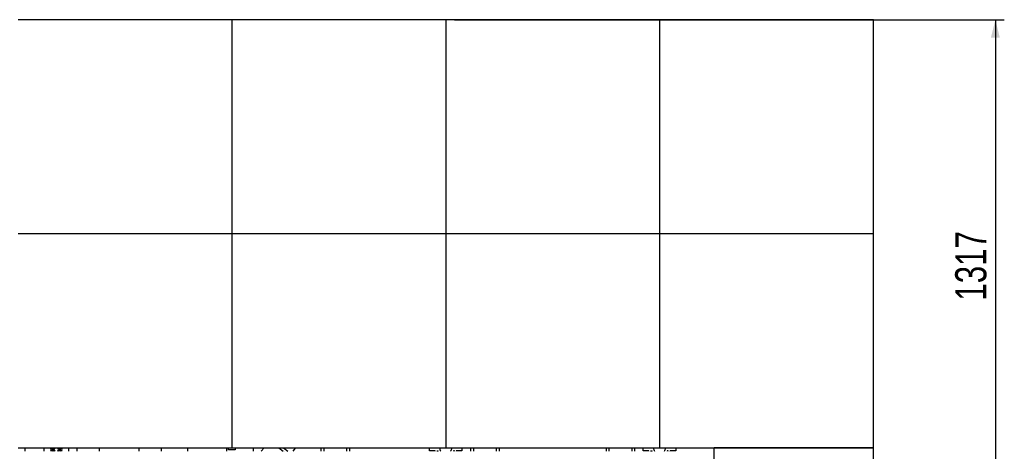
# Model space of a CAD drawing. Header units: millimetres. Extents: x 0 to 841, y 0 to 594.
# Tile 38 of 256: x 78 to 189, y 440 to 489. Entities that reach past the tile are written whole.
import ezdxf

# ---------------------------------------------------------------- set-up
doc = ezdxf.new("R2010")
doc.units = ezdxf.units.MM
doc.layers.add('COTES', color=1, linetype='Continuous')
doc.layers.add('TRAIT-FORT', color=4, linetype='Continuous', lineweight=25)
doc.styles.add('SLDTEXTSTYLE0', font='TXT', dxfattribs={"width": 0.75})
doc.dimstyles.new('SLDDIMSTYLE0', dxfattribs={"dimtxt": 3.5, "dimasz": 2, "dimexe": 0, "dimexo": 0.0625, "dimgap": 0.875, "dimtad": 1, "dimdec": 0, "dimlfac": 25, "dimrnd": 1e-09, "dimzin": 12, "dimdsep": 46, "dimtxsty": 'SLDTEXTSTYLE0', "dimsah": 1, "dimcen": 0.09, "dimadec": 0, "dimazin": 3, "dimtfac": 1, "dimtdec": 0, "dimtofl": 0, "dimtmove": 0, "dimatfit": 3, "dimfxl": 1, "dimfrac": 2, "dimtolj": 1, "dimtzin": 12, "dimarcsym": 0})

# ---------------------------------------------------------------- blocks, each defined once
blk = doc.blocks.new('_D')
at = {"layer": 'COTES', "color": 1, "transparency": 16777216}
for p, q in [((126.97, 488.8), (188.67, 488.8)), ((187.67, 488.8), (187.67, 436.12)), ((150.09, 436.12), (188.67, 436.12))]:
    blk.add_line(p, q, dxfattribs=at)
for points in [[(187.67, 488.8), (187.17, 486.8), (188.17, 486.8)], [(187.67, 436.12), (188.17, 438.12), (187.17, 438.12)]]:
    blk.add_solid(points, dxfattribs=at)
at = {"layer": 'COTES', "color": 1, "transparency": 16777216, "insert": (183.16, 457.29), "char_height": 3.5, "attachment_point": 1, "rotation": 90, "style": 'SLDTEXTSTYLE0'}
blk.add_mtext('1317', dxfattribs=at)

msp = doc.modelspace()

# ---------------------------------------------------------------- linework, layer by layer
at = {"layer": 'TRAIT-FORT', "color": 4, "linetype": 'Continuous', "lineweight": 25}
for p, q in [((101.971, 488.799), (77.971, 488.799)), ((125.971, 488.799), (101.971, 488.799)), ((101.971, 488.799), (101.971, 464.799)), ((125.971, 488.799), (125.971, 464.799)), ((149.971, 488.799), (125.971, 488.799)), ((173.971, 488.799), (149.971, 488.799)), ((149.971, 488.799), (149.971, 464.799)), ((173.971, 464.799), (173.971, 488.799)), ((101.971, 464.799), (77.971, 464.799)), ((125.971, 464.799), (101.971, 464.799)), ((101.971, 464.799), (101.971, 440.799)), ((125.971, 464.799), (125.971, 440.799)), ((149.971, 464.799), (125.971, 464.799)), ((173.971, 464.799), (149.971, 464.799)), ((149.971, 464.799), (149.971, 440.799)), ((173.971, 440.799), (173.971, 464.799)), ((77.971, 440.799), (101.971, 440.799)), ((78.771, 440.399), (78.771, 440.799)), ((80.865, 440.799), (80.865, 440.399)), ((83.665, 440.399), (83.665, 440.799)), ((84.575, 440.799), (84.575, 440.399)), ((84.575, 440.799), (84.575, 440.399)), ((87.095, 440.399), (87.095, 440.799)), ((87.095, 440.399), (87.095, 440.799)), ((91.531, 440.799), (91.531, 440.399)), ((91.531, 440.799), (91.531, 440.399)), ((94.051, 440.399), (94.051, 440.799)), ((94.051, 440.399), (94.051, 440.799)), ((96.991, 440.799), (96.991, 440.399)), ((96.991, 440.799), (96.991, 440.399)), ((101.391, 440.399), (101.391, 440.799)), ((101.391, 440.399), (101.391, 440.799)), ((101.605, 440.573), (101.605, 440.799)), ((102.337, 440.573), (101.605, 440.573)), ((101.971, 440.799), (125.971, 440.799)), ((102.337, 440.799), (102.337, 440.573)), ((104.371, 440.799), (104.371, 440.399)), ((105.58, 440.799), (105.264, 440.399)), ((107.233, 440.799), (107.74, 440.399)), ((107.749, 440.799), (108.256, 440.399)), ((107.891, 440.399), (107.891, 440.399)), ((108.832, 440.399), (109.101, 440.74)), ((111.971, 440.799), (111.971, 440.399)), ((112.291, 440.799), (112.291, 440.399)), ((114.851, 440.799), (114.851, 440.399)), ((115.171, 440.799), (115.171, 440.399)), ((124.145, 440.433), (124.145, 440.799)), ((124.785, 440.433), (124.145, 440.433)), ((124.771, 440.399), (124.771, 440.433)), ((124.785, 440.399), (124.785, 440.433)), ((125.01, 440.399), (125.01, 440.433)), ((125.01, 440.433), (125.13, 440.433)), ((125.13, 440.399), (125.13, 440.433)), ((125.971, 440.799), (149.971, 440.799)), ((126.837, 440.433), (126.837, 440.399)), ((126.957, 440.433), (126.837, 440.433)), ((126.957, 440.399), (126.957, 440.433)), ((127.797, 440.433), (127.157, 440.433)), ((127.157, 440.433), (127.157, 440.399)), ((127.797, 440.799), (127.797, 440.433)), ((128.771, 440.799), (128.771, 440.399)), ((129.091, 440.799), (129.091, 440.399)), ((131.651, 440.799), (131.651, 440.399)), ((131.971, 440.799), (131.971, 440.399)), ((143.971, 440.799), (143.971, 440.399)), ((144.291, 440.799), (144.291, 440.399)), ((146.851, 440.799), (146.851, 440.399)), ((147.171, 440.799), (147.171, 440.399)), ((148.145, 440.433), (148.145, 440.799)), ((148.785, 440.433), (148.145, 440.433)), ((148.785, 440.399), (148.785, 440.433)), ((149.01, 440.399), (149.01, 440.433)), ((149.01, 440.433), (149.13, 440.433)), ((149.13, 440.399), (149.13, 440.433)), ((149.971, 440.799), (173.971, 440.799)), ((150.957, 440.433), (150.837, 440.433)), ((150.837, 440.433), (150.837, 440.399)), ((150.957, 440.399), (150.957, 440.433)), ((151.797, 440.433), (151.157, 440.433)), ((151.157, 440.433), (151.157, 440.399)), ((151.171, 440.399), (151.171, 440.433)), ((151.797, 440.799), (151.797, 440.433)), ((173.971, 440.799), (156.091, 440.799)), ((156.091, 416.799), (156.091, 440.799)), ((173.971, 416.799), (173.971, 440.799))]:
    msp.add_line(p, q, dxfattribs=at)
at = {"layer": 'TRAIT-FORT', "color": 4, "linetype": 'Continuous', "lineweight": 25, "flags": 128}
msp.add_lwpolyline([(109.101, 440.74), (109.119, 440.769), (109.13, 440.799)], dxfattribs=at)
at = {"layer": 'TRAIT-FORT', "color": 4, "linetype": 'Continuous', "lineweight": 25}
for centre, radius, start, end in [((82.265, 440.598), 0.64, 161.69, 198.10997), ((82.265, 440.598), 0.48, 155.23626, 204.48505), ((82.265, 440.598), 0.32, 141.07399, 218.43919), ((82.265, 440.598), 0.244, 124.5106, 234.6193), ((82.265, 440.598), 0.244, 305.3807, 55.4894), ((82.265, 440.598), 0.32, 321.56081, 38.92601), ((82.265, 440.598), 0.48, 335.51495, 24.76374), ((82.265, 440.598), 0.64, 341.89003, 18.31), ((125.971, 440.799), 0.68, 180, 216.03188), ((125.971, 440.799), 0.68, 323.96812, 0), ((149.971, 440.799), 0.68, 180, 216.03188), ((149.971, 440.799), 0.68, 323.96812, 0)]:
    msp.add_arc(centre, radius, start, end, dxfattribs=at)
for points, knots in [([(81.827, 440.799), (81.811, 440.772), (81.772, 440.704), (81.734, 440.637), (81.711, 440.598)], [0, 0, 0, 0, 0.4010932, 1, 1, 1, 1]), ([(81.711, 440.598), (81.734, 440.558), (81.772, 440.492), (81.81, 440.425), (81.826, 440.399)], [0, 0, 0, 0, 0.6004556, 1, 1, 1, 1]), ([(82.819, 440.598), (82.796, 440.637), (82.758, 440.704), (82.719, 440.771), (82.703, 440.799)], [0, 0, 0, 0, 0.59414955, 1, 1, 1, 1]), ([(82.704, 440.399), (82.72, 440.425), (82.758, 440.492), (82.796, 440.558), (82.819, 440.598)], [0, 0, 0, 0, 0.3947368, 1, 1, 1, 1])]:
    msp.add_open_spline(points, degree=3, knots=knots, dxfattribs=at)

# ---------------------------------------------------------------- dimensions: what is measured, and where the dimension line sits
at = {"layer": 'COTES', "color": 1}
dim = msp.add_linear_dim(base=(187.672, 436.119), p1=(125.971, 488.799), p2=(149.091, 436.119), angle=90, dimstyle='SLDDIMSTYLE0', dxfattribs=at)
dim.commit()
dim.dimension.update_dxf_attribs({"geometry": '_D', "text_midpoint": (187.672, 462.459), "dimtype": 160})

doc.saveas('drawing.dxf')
